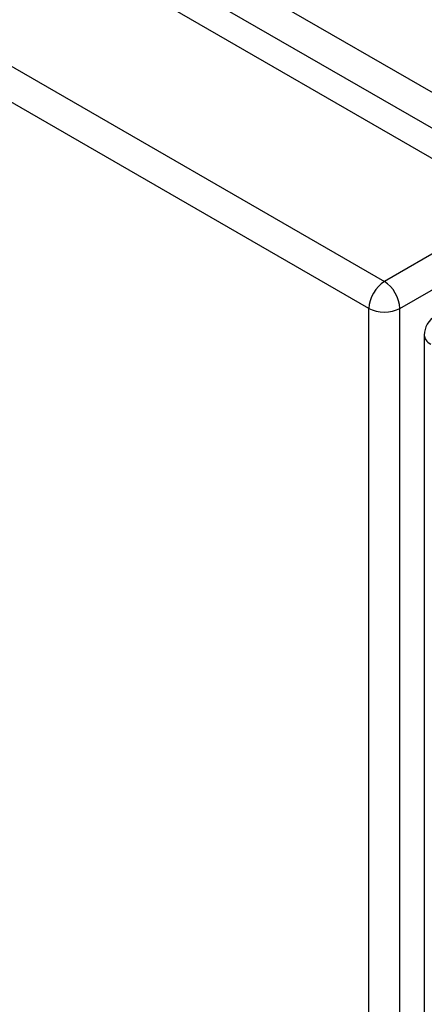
# Model space of a CAD drawing. Header units: inches. Extents: x 532.4 to 626.5, y 208.9 to 290.2.
# Tile 58 of 122: x 573 to 574.9, y 256.2 to 260.7. Entities that reach past the tile are written whole.
import ezdxf

# ---------------------------------------------------------------- set-up
doc = ezdxf.new("R2010")
doc.units = ezdxf.units.IN
doc.header["$MEASUREMENT"] = 0
doc.layers.add('Visible Edges(ANSI)', color=7, linetype='Continuous', lineweight=25)
doc.layers.add('Visible Tangent Edges(ANSI)', color=7, linetype='Continuous', lineweight=25)

msp = doc.modelspace()

# ---------------------------------------------------------------- linework, layer by layer
at = {"layer": 'Visible Edges(ANSI)'}
for p, q in [((533.1265, 284.1462), (575.2736, 259.8126)), ((574.8635, 259.2296), (574.8635, 233.3303))]:
    msp.add_line(p, q, dxfattribs=at)
msp.add_arc((574.9625, 259.2296), 0.099, 120, 180, dxfattribs=at)
at = {"layer": 'Visible Tangent Edges(ANSI)'}
for p, q in [((575.5445, 259.9542), (533.2581, 284.3682)), ((533.1881, 284.247), (575.4745, 259.8329)), ((532.5361, 283.8053), (574.6832, 259.4717)), ((574.6132, 259.3505), (532.4661, 283.6841)), ((575.2736, 259.8126), (574.6832, 259.4717)), ((574.7532, 259.3505), (575.3436, 259.6913)), ((574.6132, 233.4512), (574.6132, 259.3505)), ((574.7532, 233.4512), (574.7532, 259.3505))]:
    msp.add_line(p, q, dxfattribs=at)
for centre, major_axis, start_param, end_param in [((574.6832, 259.3909), (0.0495, 0.0857), 0.785398, 2.356194), ((574.6832, 259.3909), (-0.0495, 0.0857), 3.926991, 5.497787), ((574.6832, 259.3909), (-0.099, 0), 0.785398, 2.356194), ((574.9625, 259.2296), (-0.099, 0), 0, 0.785398)]:
    msp.add_ellipse(centre, major_axis=major_axis, ratio=0.57735, start_param=start_param, end_param=end_param, dxfattribs=at)

doc.saveas('drawing.dxf')
